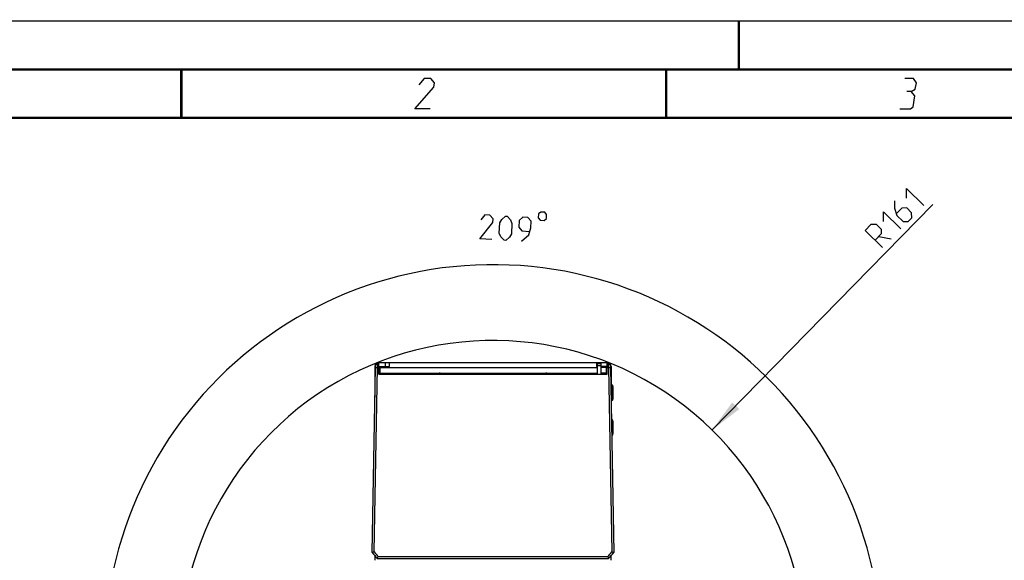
# Model space of a CAD drawing. Extents: x 0 to 420, y 0 to 297.
# Tile 20 of 75: x 51 to 152, y 241 to 297. Entities that reach past the tile are written whole.
import ezdxf

# ---------------------------------------------------------------- set-up
doc = ezdxf.new("R2010")
doc.units = 0
doc.header["$LTSCALE"] = 23.1
doc.layers.get('0').update_dxf_attribs({"linetype": 'CONTINUOUS'})
doc.layers.add('03__ASM_ALL_CURVES', color=7, linetype='CONTINUOUS')
doc.layers.add('DIM_PILOTEES', color=7, linetype='CONTINUOUS')
doc.dimstyles.get("Standard").update_dxf_attribs({"dimtxt": 2.5, "dimasz": 2.5, "dimexe": 1.25, "dimexo": 0.625, "dimtad": 1, "dimcen": 2.5, "dimazin": 3, "dimtfac": 1, "dimtmove": 0, "dimatfit": 3})

# ---------------------------------------------------------------- blocks, each defined once
blk = doc.blocks.new('_FILLED')
at = {"color": 0, "linetype": 'BYBLOCK'}
blk.add_solid([(0, 0), (-1, 0.143), (-1, -0.143)], dxfattribs=at)
blk = doc.blocks.new('*D0')
at = {"layer": 'DIM_PILOTEES', "color": 2, "linetype": 'CONTINUOUS'}
blk.add_line((122.23, 254.81), (145.02, 278.05), dxfattribs=at)
at = {"layer": 'DIM_PILOTEES', "color": 2, "linetype": 'CONTINUOUS', "xscale": 3.5, "yscale": 3.5, "zscale": 3.5, "rotation": 225.5589719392}
blk.add_blockref('_FILLED', (122.23, 254.81), dxfattribs=at)
blk = doc.blocks.new('*D1')
at = {"layer": 'DIM_PILOTEES', "color": 2, "linetype": 'CONTINUOUS'}
for p, q in [((68.3, 224.1), (58.75, 221.77)), ((130.77, 223.29), (140.25, 220.7))]:
    blk.add_line(p, q, dxfattribs=at)
for start, end in [(89.2532, 193.7532), (344.7532, 89.2532)]:
    blk.add_arc((99.64, 231.77), 40.09, start, end, dxfattribs=at)
for points in [[(59.52, 225.58), (60.69, 222.24), (60.5, 225.77)], [(138.6, 224.75), (138.32, 221.23), (139.58, 224.53)]]:
    blk.add_solid(points, dxfattribs=at)

msp = doc.modelspace()

# ---------------------------------------------------------------- linework, layer by layer
at = {"color": 7, "linetype": 'CONTINUOUS'}
for p, q in [((0, 297), (420, 297)), ((25, 287), (410, 287)), ((87.179, 242.162), (87.512, 261.263)), ((87.38, 242.234), (87.715, 261.261)), ((87.458, 261.36), (87.458, 258.18)), ((87.516, 261.46), (87.513, 261.263)), ((87.516, 261.46), (87.72, 261.66)), ((87.715, 261.261), (87.858, 261.261)), ((87.72, 261.66), (87.718, 261.494)), ((87.72, 261.66), (87.858, 261.66)), ((87.858, 261.76), (111.415, 261.76)), ((87.858, 260.56), (87.858, 261.66)), ((87.858, 261.36), (88.958, 261.36)), ((87.967, 261.26), (87.967, 260.66)), ((87.967, 261.26), (110.415, 261.26)), ((88.558, 261.36), (88.558, 261.76)), ((88.958, 261.36), (88.958, 261.76)), ((110.315, 261.76), (110.315, 261.36)), ((110.415, 261.36), (110.315, 261.36)), ((110.387, 261.26), (110.387, 260.66)), ((110.415, 260.56), (110.415, 261.66)), ((110.415, 261.66), (110.815, 261.66)), ((110.415, 261.46), (110.815, 261.46)), ((110.715, 261.76), (110.715, 261.66)), ((110.815, 260.56), (110.815, 261.66)), ((111.415, 261.36), (110.815, 261.36)), ((111.307, 261.26), (110.815, 261.26)), ((111.307, 261.26), (111.307, 260.66)), ((111.415, 260.56), (111.415, 261.66)), ((111.415, 261.66), (111.554, 261.66)), ((111.415, 261.261), (111.559, 261.261)), ((111.554, 261.66), (111.757, 261.46)), ((111.559, 261.261), (111.893, 242.234)), ((111.761, 261.263), (111.757, 261.46)), ((111.761, 261.263), (112.095, 242.162)), ((111.815, 261.36), (111.815, 259.46)), ((87.858, 260.66), (110.415, 260.66)), ((87.858, 260.56), (111.415, 260.56)), ((88.558, 260.66), (88.558, 260.56)), ((111.415, 260.66), (110.815, 260.66)), ((111.915, 259.46), (111.793, 259.46)), ((111.915, 259.46), (111.915, 257.86)), ((112.008, 257.922), (112.008, 259.398)), ((112.015, 259.31), (112.008, 259.322)), ((112.015, 259.31), (112.015, 258.01)), ((112.015, 258.01), (112.008, 257.998)), ((111.915, 257.86), (111.821, 257.86)), ((111.915, 255.86), (111.855, 255.86)), ((111.915, 255.86), (111.915, 254.26)), ((112.008, 254.322), (112.008, 255.798)), ((112.015, 255.71), (112.008, 255.722)), ((112.015, 255.71), (112.015, 254.41)), ((111.915, 254.26), (111.883, 254.26)), ((112.015, 254.41), (112.008, 254.398)), ((87.38, 242.234), (87.179, 242.162)), ((87.458, 241.834), (87.458, 241.369)), ((87.706, 241.545), (87.797, 241.746)), ((87.797, 241.746), (111.476, 241.746)), ((111.476, 241.746), (111.568, 241.545)), ((111.815, 241.369), (111.815, 241.834)), ((111.893, 242.234), (112.095, 242.162)), ((87.707, 241.545), (111.566, 241.545))]:
    msp.add_line(p, q, dxfattribs=at)
at = {"color": 7, "linetype": 'CONTINUOUS', "const_width": 0.25}
for points in [[(125, 297), (125, 292)], [(415, 292), (20, 292)], [(67.5, 292), (67.5, 287)], [(117.5, 292), (117.5, 287)], [(25, 287), (410, 287)]]:
    msp.add_lwpolyline(points, dxfattribs=at)
at = {"color": 2, "linetype": 'CONTINUOUS'}
for points in [[(93.165, 287.925), (91.59, 287.925), (93.532, 290.175), (93.605, 290.625), (93.229, 291.075), (92.554, 291.075), (91.994, 290.4)], [(142.783, 289.725), (143.195, 289.95), (143.305, 290.625), (143.004, 291.075), (142.104, 291.075)], [(141.59, 287.925), (142.715, 287.925), (142.976, 288.15), (143.16, 289.275), (142.783, 289.725), (142.333, 289.725)]]:
    msp.add_lwpolyline(points, dxfattribs=at)
at = {"color": 7, "linetype": 'CONTINUOUS'}
for points in [[(87.512, 261.263), (87.545, 261.263), (87.579, 261.264), (87.613, 261.263), (87.646, 261.263), (87.68, 261.262), (87.713, 261.262)], [(87.718, 261.494), (87.718, 261.441), (87.717, 261.383), (87.716, 261.323), (87.715, 261.262)], [(111.555, 261.495), (111.554, 261.617), (111.554, 261.66)], [(111.559, 261.262), (111.557, 261.323), (111.556, 261.384), (111.555, 261.442), (111.555, 261.495)], [(111.56, 261.262), (111.593, 261.262), (111.626, 261.263), (111.659, 261.263), (111.693, 261.264), (111.727, 261.263), (111.761, 261.263)]]:
    msp.add_lwpolyline(points, dxfattribs=at)
for centre, radius, start, end in [((87.858, 261.36), 0.4, 90, 180), ((88.258, 261.08), 0.4, 135.54657, 163.125), ((111.015, 261.08), 0.4, 16.875, 44.45343), ((111.415, 261.36), 0.4, 0, 90), ((94.186, 259.674), 0.986, 90, 116.00146), ((105.087, 259.674), 0.986, 63.99854, 90), ((111.915, 259.36), 0.1, 22.14879, 90), ((111.915, 257.96), 0.1, 270, 337.85121), ((111.915, 255.76), 0.1, 22.14879, 90), ((111.915, 254.36), 0.1, 270, 337.85121), ((127.743, 276.274), 53, 220.06123, 220.93977), ((127.743, 276.274), 52.8, 220.14244, 220.83936), ((71.53, 276.274), 52.8, 319.16064, 319.85756), ((71.53, 276.274), 53, 319.06023, 319.93877)]:
    msp.add_arc(centre, radius, start, end, dxfattribs=at)
at = {"layer": '03__ASM_ALL_CURVES', "color": 4, "linetype": 'CONTINUOUS'}
msp.add_arc((99.637, 231.774), 32.267, 344.75321, 193.75321, dxfattribs=at)
at = {"layer": 'DIM_PILOTEES', "color": 2, "linetype": 'CONTINUOUS'}
msp.add_line((139.43, 274.775), (140.696, 274.535), dxfattribs=at)
for points in [[(142.296, 278.717), (142.286, 279.727), (144.071, 277.977)], [(141.036, 278.452), (141.044, 277.695), (141.303, 276.94), (141.941, 276.315), (142.446, 276.319), (142.821, 276.702), (142.816, 277.207), (142.306, 277.707), (141.801, 277.702), (141.259, 277.15)], [(104.339, 277.089), (104.316, 276.673), (104.512, 276.453), (104.928, 276.429), (105.148, 276.626), (105.171, 277.042), (104.975, 277.261), (104.559, 277.285), (104.339, 277.089)], [(139.921, 276.295), (139.911, 277.305), (141.696, 275.554)], [(99.538, 274.442), (98.29, 274.513), (99.64, 276.224), (99.66, 276.581), (99.324, 276.958), (98.789, 276.988), (98.402, 276.474)], [(100.292, 275.114), (100.353, 276.184), (100.551, 276.53), (100.928, 276.866), (101.107, 276.856), (101.443, 276.479), (101.601, 276.113), (101.54, 275.043), (101.341, 274.696), (100.964, 274.36), (100.786, 274.37), (100.45, 274.747), (100.292, 275.114)], [(102.569, 274.269), (103.322, 274.941), (103.541, 275.644), (103.582, 276.357), (103.246, 276.734), (102.711, 276.765), (102.334, 276.428), (102.293, 275.715), (102.63, 275.338), (103.402, 275.294)], [(139.82, 273.642), (138.035, 275.392), (138.661, 276.03), (139.166, 276.035), (139.676, 275.535), (139.681, 275.03), (139.055, 274.392)]]:
    msp.add_lwpolyline(points, dxfattribs=at)

# ---------------------------------------------------------------- dimensions: what is measured, and where the dimension line sits
dim = msp.add_radius_dim(center=(99.637, 231.774), mpoint=(122.229, 254.811), dimstyle='Standard', dxfattribs=at)
dim.commit()
dim.dimension.update_dxf_attribs({"geometry": '*D0', "text_midpoint": (139.82, 273.642), "dimtype": 132})
dim = msp.add_angular_dim_3p(base=(100.159, 271.863), center=(99.637, 231.774), p1=(130.767, 223.288), p2=(68.295, 224.103), dimstyle='Standard', dxfattribs=at)
dim.commit()
dim.dimension.update_dxf_attribs({"geometry": '*D1', "text_midpoint": (98.374, 271.847), "dimtype": 133})

doc.saveas('drawing.dxf')
